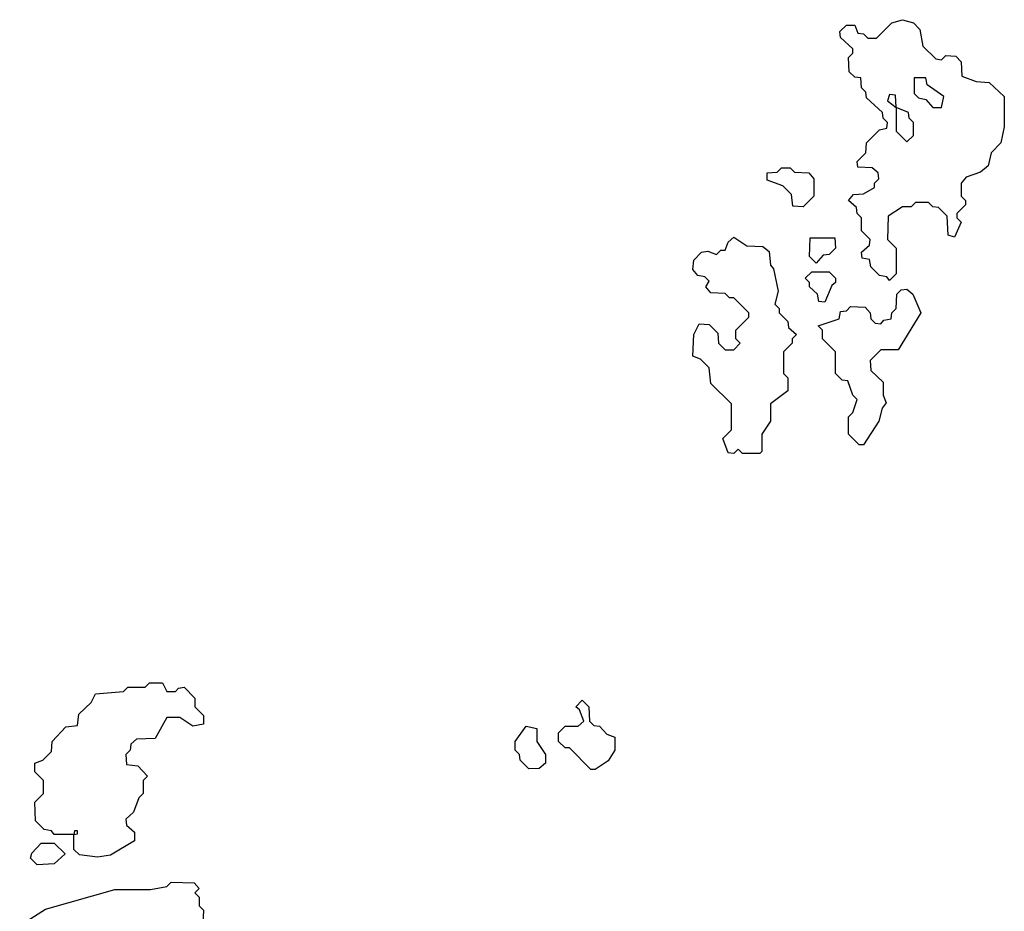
# Model space of a CAD drawing. Extents: x 1862350 to 2057294, y 212041 to 437318.
# Tile 238 of 256: x 2014535 to 2016810, y 362402 to 364462. Entities that reach past the tile are written whole.
import ezdxf

# ---------------------------------------------------------------- set-up
doc = ezdxf.new("R2010")
doc.units = 0

msp = doc.modelspace()

# ---------------------------------------------------------------- linework, layer by layer
at = {"layer": '0CON10XD'}
for points in [[(2016545, 363860), (2016538.3, 363868.3), (2016521.7, 363871.7), (2016501.7, 363891.7), (2016498.3, 363908.3), (2016481.7, 363911.7), (2016480, 363925), (2016498.3, 363941.7), (2016500, 363955), (2016480, 363975), (2016480, 364005), (2016470, 364015), (2016468.3, 364028.3), (2016450, 364045), (2016461.7, 364058.3), (2016485, 364060), (2016510, 364075), (2016510, 364085), (2016520, 364095), (2016518.3, 364108.3), (2016505, 364120), (2016471.7, 364121.7), (2016470, 364135), (2016490, 364155), (2016491.7, 364178.3), (2016521.7, 364208.3), (2016538.3, 364211.7), (2016540, 364225), (2016530, 364235), (2016528.3, 364248.3), (2016491.7, 364281.7), (2016490, 364295), (2016480, 364305), (2016478.3, 364328.3), (2016465, 364330), (2016451.7, 364341.7), (2016450, 364375), (2016460, 364385), (2016460, 364395), (2016431.7, 364421.7), (2016430, 364435), (2016445, 364450), (2016465, 364450), (2016471.7, 364431.7), (2016485, 364430), (2016495, 364420), (2016515, 364420), (2016550, 364455), (2016575, 364462.5), (2016600, 364455), (2016615, 364440), (2016621.7, 364401.7), (2016651.7, 364371.7), (2016665, 364370), (2016675, 364380), (2016698.3, 364378.3), (2016710, 364365), (2016711.7, 364331.7), (2016745, 364320), (2016775, 364317.5), (2016810, 364285), (2016810, 364215), (2016801.7, 364178.3), (2016780, 364155), (2016772.5, 364125), (2016755, 364110), (2016721.7, 364098.3), (2016710, 364085), (2016710, 364055), (2016720, 364045), (2016720, 364035), (2016700, 364015), (2016700, 364005), (2016710, 363995), (2016695, 363960), (2016680, 363965), (2016678.3, 364008.3), (2016658.3, 364028.3), (2016645, 364030), (2016635, 364040), (2016605, 364040), (2016595, 364030), (2016575, 364030), (2016541.7, 364008.3), (2016540, 363955), (2016560, 363935), (2016560, 363875), (2016545, 363860)], [(2016665, 364260), (2016670, 364285), (2016631.7, 364311.7), (2016628.3, 364328.3), (2016601.7, 364328.3), (2016601.7, 364291.7), (2016611.7, 364281.7), (2016628.3, 364278.3), (2016645, 364260), (2016665, 364260)], [(2016585, 364180), (2016600, 364195), (2016600, 364225), (2016590, 364235), (2016588.3, 364248.3), (2016560, 364260), (2016558.3, 364288.3), (2016545, 364290), (2016540, 364275), (2016560, 364260), (2016560, 364205), (2016585, 364180)], [(2016345, 364030), (2016321.7, 364031.7), (2016318.3, 364058.3), (2016298.3, 364078.3), (2016261.7, 364091.7), (2016261.7, 364108.3), (2016285, 364110), (2016295, 364120), (2016315, 364120), (2016325, 364110), (2016358.3, 364108.3), (2016370, 364095), (2016370, 364055), (2016345, 364030)], [(2016245, 363460), (2016205, 363460), (2016195, 363470), (2016185, 363460), (2016171.7, 363461.7), (2016160, 363495), (2016180, 363515), (2016180, 363575), (2016131.7, 363621.7), (2016128.3, 363658.3), (2016108.3, 363678.3), (2016090, 363685), (2016092.5, 363735), (2016105, 363760), (2016128.3, 363758.3), (2016148.3, 363738.3), (2016150, 363715), (2016165, 363700), (2016185, 363700), (2016200, 363715), (2016190, 363725), (2016190, 363745), (2016220, 363775), (2016220, 363785), (2016185, 363820), (2016175, 363820), (2016165, 363830), (2016131.7, 363831.7), (2016120, 363845), (2016128.3, 363858.3), (2016118.3, 363868.3), (2016101.7, 363871.7), (2016090, 363885), (2016093, 363907), (2016110, 363925), (2016125, 363927.5), (2016145, 363920), (2016155, 363930), (2016165, 363930), (2016171.7, 363948.3), (2016185, 363960), (2016215, 363940), (2016251.7, 363938.3), (2016267, 363927), (2016270, 363895), (2016277, 363887), (2016287.5, 363835), (2016280, 363805), (2016290, 363795), (2016290, 363785), (2016310, 363765), (2016311.7, 363751.7), (2016330, 363735), (2016320, 363725), (2016320, 363715), (2016300, 363695), (2016300, 363645), (2016310, 363635), (2016310, 363605), (2016270, 363575), (2016270, 363535), (2016250, 363505), (2016250, 363465), (2016245, 363460)], [(2016375, 363900), (2016360, 363915), (2016361.7, 363958.3), (2016418.3, 363958.3), (2016420, 363935), (2016405, 363920), (2016391.7, 363918.3), (2016375, 363900)], [(2016395, 363810), (2016381.7, 363811.7), (2016378.3, 363828.3), (2016360, 363845), (2016360, 363855), (2016350, 363865), (2016365, 363880), (2016405, 363880), (2016420, 363865), (2016420, 363855), (2016411.7, 363848.3), (2016395, 363810)], [(2016485, 363480), (2016475, 363480), (2016450, 363505), (2016450, 363545), (2016460, 363555), (2016470, 363585), (2016460, 363595), (2016448.3, 363628.3), (2016435, 363630), (2016420, 363645), (2016420, 363695), (2016390, 363725), (2016390, 363745), (2016380, 363755), (2016428.3, 363771.7), (2016431.7, 363788.3), (2016445, 363790), (2016455, 363800), (2016488.3, 363798.3), (2016500, 363785), (2016501.7, 363771.7), (2016511.7, 363761.7), (2016525, 363760), (2016531.7, 363768.3), (2016548.3, 363771.7), (2016550, 363785), (2016560, 363795), (2016561.7, 363828.3), (2016571.7, 363838.3), (2016585, 363840), (2016598.3, 363828.3), (2016617.5, 363785), (2016565, 363700), (2016525, 363700), (2016500, 363675), (2016501.7, 363651.7), (2016530, 363625), (2016530, 363595), (2016537, 363577), (2016527.5, 363565), (2016520, 363535), (2016485, 363480)], [(2014715, 362527.5), (2014673, 362533), (2014660, 362545), (2014660, 362580), (2014668.3, 362581.7), (2014668.3, 362588.3), (2014661.7, 362588.3), (2014660, 362580), (2014615, 362580), (2014608.3, 362588.3), (2014591.7, 362591.7), (2014571.7, 362611.7), (2014570, 362655), (2014590, 362675), (2014590, 362705), (2014570, 362725), (2014570, 362745), (2014588.3, 362751.7), (2014608.3, 362771.7), (2014610, 362795), (2014641.7, 362828.3), (2014668.3, 362831.7), (2014671.7, 362858.3), (2014700, 362885), (2014710, 362905), (2014775, 362910), (2014785, 362920), (2014825, 362920), (2014835, 362930), (2014865, 362930), (2014875, 362910), (2014895, 362910), (2014901.7, 362918.3), (2014915, 362920), (2014940, 362895), (2014940, 362875), (2014960, 362855), (2014960, 362835), (2014935, 362830), (2014905, 362850), (2014875, 362850), (2014848.3, 362801.7), (2014805, 362800), (2014791.7, 362788.3), (2014790, 362775), (2014780, 362765), (2014781.7, 362741.7), (2014808.3, 362738.3), (2014830, 362715), (2014820, 362705), (2014820, 362675), (2014810, 362665), (2014798.3, 362631.7), (2014780, 362615), (2014781.7, 362601.7), (2014800, 362585), (2014800, 362565), (2014745, 362532.5), (2014715, 362527.5)], [(2015865, 362730), (2015855, 362730), (2015805, 362780), (2015795, 362780), (2015780, 362795), (2015780, 362815), (2015795, 362830), (2015825, 362830), (2015838.3, 362841.7), (2015828.3, 362868.3), (2015820, 362875), (2015835, 362890), (2015850, 362875), (2015851.7, 362841.7), (2015861.7, 362831.7), (2015875, 362830), (2015891.7, 362811.7), (2015910, 362805), (2015910, 362775), (2015895, 362750), (2015865, 362730)], [(2015711.7, 362731.7), (2015691.7, 362751.7), (2015690, 362765), (2015680, 362775), (2015680, 362795), (2015705, 362830), (2015730, 362825), (2015730, 362795), (2015750, 362765), (2015750, 362745), (2015735, 362732.5), (2015711.7, 362731.7)], [(2014575, 362510), (2014560, 362525), (2014563, 362537), (2014585, 362560), (2014615, 362560), (2014640, 362535), (2014615, 362512.5), (2014575, 362510)], [(2014535, 362370), (2014595, 362407.5), (2014755, 362452.5), (2014837.5, 362452.5), (2014875, 362460), (2014885, 362470), (2014938.3, 362468.3), (2014950, 362455), (2014940, 362445), (2014950, 362435), (2014950, 362415), (2014960, 362405), (2014958.3, 362371.7)]]:
    msp.add_lwpolyline(points, dxfattribs=at)

doc.saveas('drawing.dxf')
